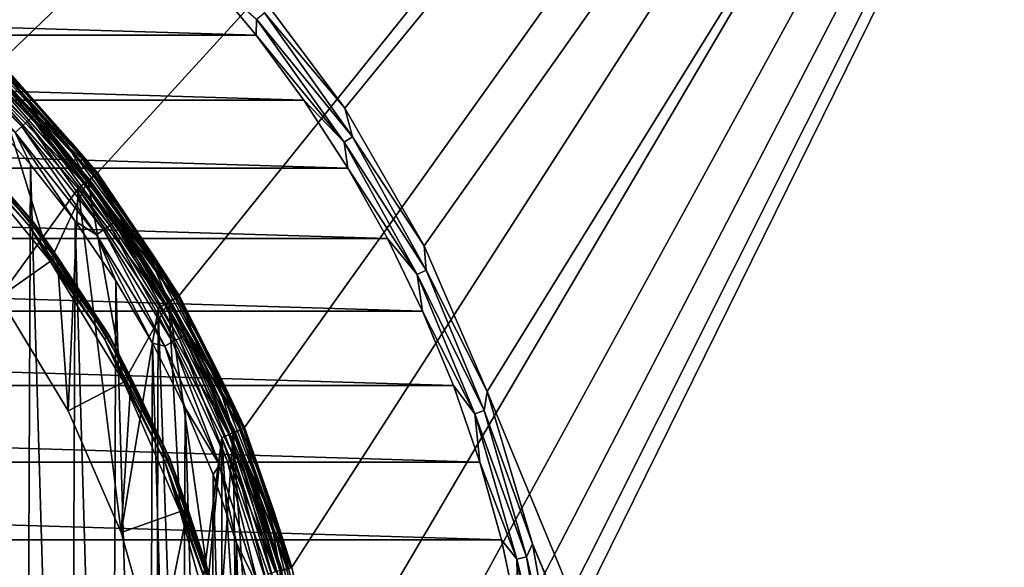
# Model space of a CAD drawing. Header units: metres. Extents: x -50 to 50, y -80 to 50.
# Tile 39 of 41: x 17 to 37, y 6 to 17. Entities that reach past the tile are written whole.
import ezdxf

# ---------------------------------------------------------------- set-up
doc = ezdxf.new("R2010")
doc.units = ezdxf.units.M
doc.layers.add('solid_FIT_12_SW0001', color=7, linetype='CONTINUOUS')

msp = doc.modelspace()

# ---------------------------------------------------------------- linework, layer by layer
at = {"layer": 'solid_FIT_12_SW0001'}
for points in [[(14.001358, 18.247242, 108.5), (16.263428, 16.263428, 108.5), (49.207382, 47.907547, 108.5)], [(16.263428, 16.263428, 108.5), (18.247242, 14.001358, 108.5), (49.207382, 47.907547, 108.5)], [(18.247242, 14.001358, 108.5), (19.918446, 11.500178, 108.5), (49.207382, 47.907547, 108.5)], [(19.918446, 11.500178, 108.5), (21.249317, 8.801449, 108.5), (49.207382, 47.907547, 108.5)], [(21.249317, -8.801449, 108.5), (49.207382, -47.907547, 108.5), (49.207382, 47.907547, 108.5)], [(22.216209, -5.953105, 108.5), (21.249317, -8.801449, 108.5), (49.207382, 47.907547, 108.5)], [(21.249317, 8.801449, 108.5), (22.216209, 5.953105, 108.5), (49.207382, 47.907547, 108.5)], [(23.297253, 15.322202, 102.5), (21.360435, 17.923859, 102.5), (50, 48.000282, 102.5)], [(22.803211, -3.001976, 108.5), (22.216209, -5.953105, 108.5), (49.207382, 47.907547, 108.5)], [(22.216209, 5.953105, 108.5), (22.803211, 3.001976, 108.5), (49.207382, 47.907547, 108.5)], [(23, 0, 108.5), (22.803211, -3.001976, 108.5), (49.207382, 47.907547, 108.5)], [(22.803211, 3.001976, 108.5), (23, 0, 108.5), (49.207382, 47.907547, 108.5)], [(24.918159, 12.5148, 102.5), (23.297253, 15.322202, 102.5), (50, 48.000282, 102.5)], [(26.202694, 9.536955, 102.5), (24.918159, 12.5148, 102.5), (50, 48.000282, 102.5)], [(26.202694, 9.536955, 102.5), (50, 48.000282, 102.5), (50, -47.999832, 102.5)], [(-21.486507, 16.81555, 102.300003), (-20.430897, 18.083454, 102.300003), (21.486244, 16.815887, 102.300003)], [(-20.430897, 18.083454, 102.300003), (20.430635, 18.08375, 102.300003), (21.486244, 16.815887, 102.300003)], [(21.49799, 17.144075, 102.322868), (21.486244, 16.815887, 102.300003), (20.430635, 18.08375, 102.300003)], [(21.656946, 17.270838, 102.390617), (21.360435, 17.923859, 102.5), (23.297253, 15.322202, 102.5)], [(14.964561, 17.045755, 197.789001), (16.899359, 15.131993, 197.750488), (15.011263, 17.102728, 197.608566)], [(15.011263, 17.102728, 197.608566), (16.952097, 15.182572, 197.569794), (15.028985, 17.119925, 197.424393)], [(16.899359, 15.131993, 197.750488), (16.952097, 15.182572, 197.569794), (15.011263, 17.102728, 197.608566)], [(16.952097, 15.182572, 197.569794), (16.117374, 16.099701, 197.404556), (15.028985, 17.119925, 197.424393)], [(23.282343, 14.629265, 102.322868), (21.486244, 16.815887, 102.300003), (21.49799, 17.144075, 102.322868)], [(21.49799, 17.144075, 102.322868), (21.656946, 17.270838, 102.390617), (23.454493, 14.737434, 102.390617)], [(23.282343, 14.629265, 102.322868), (21.49799, 17.144075, 102.322868), (23.454493, 14.737434, 102.390617)], [(23.454493, 14.737434, 102.390617), (21.656946, 17.270838, 102.390617), (23.297253, 15.322202, 102.5)], [(14.78844, 16.839296, 198.064224), (16.700472, 14.948705, 198.026581), (14.888577, 16.955923, 197.944397)], [(14.888577, 16.955923, 197.944397), (16.813553, 15.052242, 197.90625), (14.964561, 17.045755, 197.789001)], [(16.700472, 14.948705, 198.026581), (16.813553, 15.052242, 197.90625), (14.888577, 16.955923, 197.944397)], [(16.813553, 15.052242, 197.90625), (16.899359, 15.131993, 197.750488), (14.964561, 17.045755, 197.789001)], [(-22.463045, 15.486835, 102.300003), (-21.486507, 16.81555, 102.300003), (22.462786, 15.487211, 102.300003)], [(-21.486507, 16.81555, 102.300003), (21.486244, 16.815887, 102.300003), (22.462786, 15.487211, 102.300003)], [(16.567755, 14.828374, 198.103363), (16.700472, 14.948705, 198.026581), (14.78844, 16.839296, 198.064224)], [(15.723942, 16.744297, 169.471008), (15.66443, 16.680923, 169.621521), (17.631586, 14.586116, 169.621521)], [(17.69857, 14.641531, 169.471008), (15.723942, 16.744297, 169.471008), (17.631586, 14.586116, 169.621521)], [(16.263456, 16.263456, 169.300003), (15.723942, 16.744297, 169.471008), (17.69857, 14.641531, 169.471008)], [(23.282343, 14.629265, 102.322868), (22.462786, 15.487211, 102.300003), (21.486244, 16.815887, 102.300003)], [(16.086679, 16.086679, 169.733017), (17.631586, 14.586116, 169.621521), (15.66443, 16.680923, 169.621521)], [(15.460173, 14.439109, 169.800003), (17.282619, 12.199029, 169.800003), (16.086634, 16.086634, 169.800003)], [(16.118292, 16.113115, 172.396606), (18.083971, 13.870899, 172.396606), (16.019217, 16.014072, 172.324738)], [(16.086679, 16.086679, 169.733017), (16.086634, 16.086634, 169.800003), (18.049007, 13.848977, 169.800003)], [(17.282619, 12.199029, 169.800003), (18.049007, 13.848977, 169.800003), (16.086634, 16.086634, 169.800003)], [(16.086679, 16.086679, 169.733017), (18.049007, 13.848977, 169.800003), (18.048788, 13.849322, 169.733017)], [(16.086679, 16.086679, 169.733017), (18.048788, 13.849322, 169.733017), (17.631586, 14.586116, 169.621521)], [(16.117374, 16.099701, 197.404556), (17.136642, 15.010448, 197.384689), (16.262955, 16.257732, 172.804367)], [(16.952097, 15.182572, 197.569794), (17.136642, 15.010448, 197.384689), (16.117374, 16.099701, 197.404556)], [(16.19665, 16.191448, 172.508484), (18.171885, 13.938331, 172.508484), (16.118292, 16.113115, 172.396606)], [(18.171885, 13.938331, 172.508484), (18.083971, 13.870899, 172.396606), (16.118292, 16.113115, 172.396606)], [(16.246517, 16.241299, 172.649261), (18.227833, 13.981246, 172.649261), (16.19665, 16.191448, 172.508484)], [(18.227833, 13.981246, 172.649261), (18.171885, 13.938331, 172.508484), (16.19665, 16.191448, 172.508484)], [(16.246517, 16.241299, 172.649261), (16.262955, 16.257732, 172.804367), (18.246275, 13.995391, 172.804367)], [(16.246517, 16.241299, 172.649261), (18.246275, 13.995391, 172.804367), (18.227833, 13.981246, 172.649261)], [(17.136642, 15.010448, 197.384689), (18.246275, 13.995391, 172.804367), (16.262955, 16.257732, 172.804367)], [(16.263428, 16.263428, 108.5), (16.263456, 16.263456, 169.300003), (18.247128, 14.001513, 169.300003)], [(16.263428, 16.263428, 108.5), (18.247128, 14.001513, 169.300003), (18.247242, 14.001358, 108.5)], [(18.247128, 14.001513, 169.300003), (16.263456, 16.263456, 169.300003), (17.69857, 14.641531, 169.471008)], [(16.019217, 16.014072, 172.324738), (17.972813, 13.785638, 172.324738), (15.913335, 15.900217, 172.300003)], [(15.913335, 15.900217, 172.300003), (17.853626, 13.685786, 172.300003), (16.24111, 11.46436, 172.300003)], [(17.972813, 13.785638, 172.324738), (17.853626, 13.685786, 172.300003), (15.913335, 15.900217, 172.300003)], [(18.083971, 13.870899, 172.396606), (17.972813, 13.785638, 172.324738), (16.019217, 16.014072, 172.324738)], [(-23.357664, 14.101525, 102.300003), (-22.463045, 15.486835, 102.300003), (23.357418, 14.101932, 102.300003)], [(-22.463045, 15.486835, 102.300003), (22.462786, 15.487211, 102.300003), (23.357418, 14.101932, 102.300003)], [(23.282343, 14.629265, 102.322868), (23.357418, 14.101932, 102.300003), (22.462786, 15.487211, 102.300003)], [(23.454493, 14.737434, 102.390617), (23.297253, 15.322202, 102.5), (24.918159, 12.5148, 102.5)], [(15.092999, 15.092999, 169.938705), (16.933907, 12.993844, 169.938705), (15.063594, 15.063594, 169.866348)], [(15.098968, 15.098968, 170.021729), (16.940603, 12.998982, 170.021729), (15.092999, 15.092999, 169.938705)], [(16.940603, 12.998982, 170.021729), (16.933907, 12.993844, 169.938705), (15.092999, 15.092999, 169.938705)], [(15.098968, 15.098968, 170.021729), (15.586565, 14.556835, 170.100891), (16.940603, 12.998982, 170.021729)], [(15.760625, -15.408792, 198.14473), (16.758141, -14.319939, 198.124466), (15.891305, 15.274255, 198.142151)], [(16.758141, -14.319939, 198.124466), (16.879469, 14.177038, 198.121902), (15.891305, 15.274255, 198.142151)], [(16.567755, 14.828374, 198.103363), (15.891305, 15.274255, 198.142151), (16.879469, 14.177038, 198.121902)], [(16.813553, 15.052242, 197.90625), (18.496609, 12.93178, 197.86911), (16.899359, 15.131993, 197.750488)], [(16.899359, 15.131993, 197.750488), (18.591002, 13.0003, 197.712967), (16.952097, 15.182572, 197.569794)], [(18.496609, 12.93178, 197.86911), (18.591002, 13.0003, 197.712967), (16.899359, 15.131993, 197.750488)], [(16.952097, 15.182572, 197.569794), (18.649017, 13.043757, 197.532043), (17.136642, 15.010448, 197.384689)], [(18.591002, 13.0003, 197.712967), (18.649017, 13.043757, 197.532043), (16.952097, 15.182572, 197.569794)], [(15.063594, 15.063594, 169.866348), (16.900917, 12.96853, 169.866348), (15.015874, 15.015874, 169.817276)], [(15.015874, 15.015874, 169.817276), (16.847376, 12.927446, 169.817276), (15.460173, 14.439109, 169.800003)], [(16.900917, 12.96853, 169.866348), (16.847376, 12.927446, 169.817276), (15.015874, 15.015874, 169.817276)], [(16.933907, 12.993844, 169.938705), (16.900917, 12.96853, 169.866348), (15.063594, 15.063594, 169.866348)], [(16.567755, 14.828374, 198.103363), (18.226212, 12.739435, 198.067291), (16.700472, 14.948705, 198.026581)], [(16.700472, 14.948705, 198.026581), (18.372211, 12.842822, 197.989944), (16.813553, 15.052242, 197.90625)], [(18.226212, 12.739435, 198.067291), (18.372211, 12.842822, 197.989944), (16.700472, 14.948705, 198.026581)], [(18.372211, 12.842822, 197.989944), (18.496609, 12.93178, 197.86911), (16.813553, 15.052242, 197.90625)], [(17.136642, 15.010448, 197.384689), (18.082405, 13.856853, 197.365219), (18.246275, 13.995391, 172.804367)], [(18.649017, 13.043757, 197.532043), (18.082405, 13.856853, 197.365219), (17.136642, 15.010448, 197.384689)], [(16.567755, 14.828374, 198.103363), (16.879469, 14.177038, 198.121902), (17.792015, 13.01604, 198.102127)], [(16.567755, 14.828374, 198.103363), (17.792015, 13.01604, 198.102127), (18.226212, 12.739435, 198.067291)], [(23.282343, 14.629265, 102.322868), (23.454493, 14.737434, 102.390617), (24.957085, 12.018699, 102.390617)], [(24.957085, 12.018699, 102.390617), (23.454493, 14.737434, 102.390617), (24.918159, 12.5148, 102.5)], [(16.24111, 11.46436, 172.300003), (17.423546, 12.298882, 170.100891), (15.586565, 14.556835, 170.100891)], [(16.940603, 12.998982, 170.021729), (15.586565, 14.556835, 170.100891), (17.423546, 12.298882, 170.100891)], [(17.69857, 14.641531, 169.471008), (17.631586, 14.586116, 169.621521), (19.320681, 12.261276, 169.621521)], [(18.048788, 13.849322, 169.733017), (19.320681, 12.261276, 169.621521), (17.631586, 14.586116, 169.621521)], [(19.394083, 12.307859, 169.471008), (17.69857, 14.641531, 169.471008), (19.320681, 12.261276, 169.621521)], [(18.247128, 14.001513, 169.300003), (17.69857, 14.641531, 169.471008), (19.394083, 12.307859, 169.471008)], [(24.773905, 11.930484, 102.322868), (23.357418, 14.101932, 102.300003), (23.282343, 14.629265, 102.322868)], [(24.773905, 11.930484, 102.322868), (23.282343, 14.629265, 102.322868), (24.957085, 12.018699, 102.390617)], [(16.847376, 12.927446, 169.817276), (17.282619, 12.199029, 169.800003), (15.460173, 14.439109, 169.800003)], [(-24.167011, 12.664432, 102.300003), (-23.357664, 14.101525, 102.300003), (24.166792, 12.664849, 102.300003)], [(-23.357664, 14.101525, 102.300003), (23.357418, 14.101932, 102.300003), (24.166792, 12.664849, 102.300003)], [(16.758141, -14.319939, 198.124466), (17.680399, -13.166913, 198.104599), (16.879469, 14.177038, 198.121902)], [(17.680399, -13.166913, 198.104599), (17.792015, 13.01604, 198.102127), (16.879469, 14.177038, 198.121902)], [(24.773905, 11.930484, 102.322868), (24.166792, 12.664849, 102.300003), (23.357418, 14.101932, 102.300003)], [(18.082405, 13.856853, 197.365219), (18.950609, 12.643879, 197.34642), (18.246275, 13.995391, 172.804367)], [(18.171885, 13.938331, 172.508484), (19.83606, 11.446624, 172.508484), (18.083971, 13.870899, 172.396606)], [(18.227833, 13.981246, 172.649261), (19.897133, 11.481867, 172.649261), (18.171885, 13.938331, 172.508484)], [(19.897133, 11.481867, 172.649261), (19.83606, 11.446624, 172.508484), (18.171885, 13.938331, 172.508484)], [(18.227833, 13.981246, 172.649261), (18.246275, 13.995391, 172.804367), (19.917263, 11.493484, 172.804367)], [(18.227833, 13.981246, 172.649261), (19.917263, 11.493484, 172.804367), (19.897133, 11.481867, 172.649261)], [(18.950609, 12.643879, 197.34642), (19.917263, 11.493484, 172.804367), (18.246275, 13.995391, 172.804367)], [(19.918585, 11.5, 169.300003), (18.247128, 14.001513, 169.300003), (19.394083, 12.307859, 169.471008)], [(18.247242, 14.001358, 108.5), (18.247128, 14.001513, 169.300003), (19.918585, 11.5, 169.300003)], [(18.247242, 14.001358, 108.5), (19.918585, 11.5, 169.300003), (19.918446, 11.500178, 108.5)], [(17.853626, 13.685786, 172.300003), (17.650906, 9.145997, 172.300003), (16.24111, 11.46436, 172.300003)], [(17.282619, 12.199029, 169.800003), (18.782495, 9.732619, 169.800003), (18.049007, 13.848977, 169.800003)], [(17.853626, 13.685786, 172.300003), (18.731989, 6.657152, 172.300003), (17.650906, 9.145997, 172.300003)], [(17.972813, 13.785638, 172.324738), (19.618757, 11.321227, 172.324738), (17.853626, 13.685786, 172.300003)], [(17.853626, 13.685786, 172.300003), (19.487843, 11.23723, 172.300003), (18.731989, 6.657152, 172.300003)], [(19.618757, 11.321227, 172.324738), (19.487843, 11.23723, 172.300003), (17.853626, 13.685786, 172.300003)], [(18.083971, 13.870899, 172.396606), (19.740095, 11.391247, 172.396606), (17.972813, 13.785638, 172.324738)], [(19.740095, 11.391247, 172.396606), (19.618757, 11.321227, 172.324738), (17.972813, 13.785638, 172.324738)], [(18.048788, 13.849322, 169.733017), (18.049007, 13.848977, 169.800003), (19.702078, 11.374999, 169.800003)], [(18.048788, 13.849322, 169.733017), (19.702078, 11.374999, 169.800003), (19.702078, 11.375, 169.733017)], [(18.048788, 13.849322, 169.733017), (19.702078, 11.375, 169.733017), (19.320681, 12.261276, 169.621521)], [(18.782495, 9.732619, 169.800003), (19.702078, 11.374999, 169.800003), (18.049007, 13.848977, 169.800003)], [(18.649017, 13.043757, 197.532043), (18.950609, 12.643879, 197.34642), (18.082405, 13.856853, 197.365219)], [(19.83606, 11.446624, 172.508484), (19.740095, 11.391247, 172.396606), (18.083971, 13.870899, 172.396606)], [(16.900917, 12.96853, 169.866348), (18.44906, 10.651569, 169.866348), (16.847376, 12.927446, 169.817276)], [(16.847376, 12.927446, 169.817276), (18.390615, 10.617826, 169.817276), (17.282619, 12.199029, 169.800003)], [(18.44906, 10.651569, 169.866348), (18.390615, 10.617826, 169.817276), (16.847376, 12.927446, 169.817276)], [(16.933907, 12.993844, 169.938705), (18.485073, 10.672361, 169.938705), (16.900917, 12.96853, 169.866348)], [(18.485073, 10.672361, 169.938705), (18.44906, 10.651569, 169.866348), (16.900917, 12.96853, 169.866348)], [(16.940603, 12.998982, 170.021729), (18.492382, 10.676582, 170.021729), (16.933907, 12.993844, 169.938705)], [(18.492382, 10.676582, 170.021729), (18.485073, 10.672361, 169.938705), (16.933907, 12.993844, 169.938705)], [(16.940603, 12.998982, 170.021729), (17.423546, 12.298882, 170.100891), (18.492382, 10.676582, 170.021729)], [(17.680399, -13.166913, 198.104599), (18.523598, -11.954311, 198.085526), (17.792015, 13.01604, 198.102127)], [(18.523598, -11.954311, 198.085526), (18.624832, 11.796285, 198.08316), (17.792015, 13.01604, 198.102127)], [(18.226212, 12.739435, 198.067291), (17.792015, 13.01604, 198.102127), (18.624832, 11.796285, 198.08316)], [(18.372211, 12.842822, 197.989944), (19.779562, 10.551914, 197.956375), (18.496609, 12.93178, 197.86911)], [(18.496609, 12.93178, 197.86911), (19.913486, 10.625009, 197.835098), (18.591002, 13.0003, 197.712967)], [(19.779562, 10.551914, 197.956375), (19.913486, 10.625009, 197.835098), (18.496609, 12.93178, 197.86911)], [(18.591002, 13.0003, 197.712967), (20.01511, 10.681311, 197.678604), (18.649017, 13.043757, 197.532043)], [(19.913486, 10.625009, 197.835098), (20.01511, 10.681311, 197.678604), (18.591002, 13.0003, 197.712967)], [(18.649017, 13.043757, 197.532043), (20.07757, 10.717018, 197.497467), (18.950609, 12.643879, 197.34642)], [(20.01511, 10.681311, 197.678604), (20.07757, 10.717018, 197.497467), (18.649017, 13.043757, 197.532043)], [(18.226212, 12.739435, 198.067291), (19.622381, 10.466964, 198.034256), (18.372211, 12.842822, 197.989944)], [(18.226212, 12.739435, 198.067291), (18.624832, 11.796285, 198.08316), (19.373556, 10.524313, 198.065384)], [(18.226212, 12.739435, 198.067291), (19.373556, 10.524313, 198.065384), (19.622381, 10.466964, 198.034256)], [(19.622381, 10.466964, 198.034256), (19.779562, 10.551914, 197.956375), (18.372211, 12.842822, 197.989944)], [(-24.887453, 11.18245, 102.300003), (-24.167011, 12.664432, 102.300003), (24.887259, 11.182881, 102.300003)], [(-24.167011, 12.664432, 102.300003), (24.166792, 12.664849, 102.300003), (24.887259, 11.182881, 102.300003)], [(18.950609, 12.643879, 197.34642), (19.737532, 11.376739, 197.328583), (19.917263, 11.493484, 172.804367)], [(20.07757, 10.717018, 197.497467), (19.737532, 11.376739, 197.328583), (18.950609, 12.643879, 197.34642)], [(24.773905, 11.930484, 102.322868), (24.887259, 11.182881, 102.300003), (24.166792, 12.664849, 102.300003)], [(24.957085, 12.018699, 102.390617), (24.918159, 12.5148, 102.5), (26.202694, 9.536955, 102.5)], [(16.24111, 11.46436, 172.300003), (17.650906, 9.145997, 172.300003), (17.423546, 12.298882, 170.100891)], [(17.650906, 9.145997, 172.300003), (18.935961, 9.811824, 170.100891), (17.423546, 12.298882, 170.100891)], [(18.492382, 10.676582, 170.021729), (17.423546, 12.298882, 170.100891), (18.935961, 9.811824, 170.100891)], [(19.394083, 12.307859, 169.471008), (19.320681, 12.261276, 169.621521), (20.705076, 9.74307, 169.621521)], [(20.783739, 9.780085, 169.471008), (19.394083, 12.307859, 169.471008), (20.705076, 9.74307, 169.621521)], [(19.918585, 11.5, 169.300003), (19.394083, 12.307859, 169.471008), (20.783739, 9.780085, 169.471008)], [(18.390615, 10.617826, 169.817276), (18.782495, 9.732619, 169.800003), (17.282619, 12.199029, 169.800003)], [(19.702078, 11.375, 169.733017), (20.705076, 9.74307, 169.621521), (19.320681, 12.261276, 169.621521)], [(24.773905, 11.930484, 102.322868), (24.957085, 12.018699, 102.390617), (26.145826, 9.14882, 102.390617)], [(25.953922, 9.081671, 102.322868), (24.887259, 11.182881, 102.300003), (24.773905, 11.930484, 102.322868)], [(25.953922, 9.081671, 102.322868), (24.773905, 11.930484, 102.322868), (26.145826, 9.14882, 102.390617)], [(26.145826, 9.14882, 102.390617), (24.957085, 12.018699, 102.390617), (26.202694, 9.536955, 102.5)], [(18.523598, -11.954311, 198.085526), (19.283274, -10.6885, 198.067566), (18.624832, 11.796285, 198.08316)], [(19.283274, -10.6885, 198.067566), (19.373556, 10.524313, 198.065384), (18.624832, 11.796285, 198.08316)], [(19.737532, 11.376739, 197.328583), (20.439802, 10.060883, 197.312057), (19.917263, 11.493484, 172.804367)], [(19.897133, 11.481867, 172.649261), (21.22584, 8.785946, 172.649261), (19.83606, 11.446624, 172.508484)], [(19.897133, 11.481867, 172.649261), (19.917263, 11.493484, 172.804367), (21.247316, 8.794835, 172.804367)], [(19.897133, 11.481867, 172.649261), (21.247316, 8.794835, 172.804367), (21.22584, 8.785946, 172.649261)], [(20.439802, 10.060883, 197.312057), (21.247316, 8.794835, 172.804367), (19.917263, 11.493484, 172.804367)], [(19.918446, 11.500178, 108.5), (19.918585, 11.5, 169.300003), (21.249229, 8.801719, 169.300003)], [(19.918446, 11.500178, 108.5), (21.249229, 8.801719, 169.300003), (21.249317, 8.801449, 108.5)], [(21.249229, 8.801719, 169.300003), (19.918585, 11.5, 169.300003), (20.783739, 9.780085, 169.471008)], [(18.782495, 9.732619, 169.800003), (19.932884, 7.08411, 169.800003), (19.702078, 11.374999, 169.800003)], [(19.618757, 11.321227, 172.324738), (20.928875, 8.663024, 172.324738), (19.487843, 11.23723, 172.300003)], [(19.740095, 11.391247, 172.396606), (21.058317, 8.716603, 172.396606), (19.618757, 11.321227, 172.324738)], [(21.058317, 8.716603, 172.396606), (20.928875, 8.663024, 172.324738), (19.618757, 11.321227, 172.324738)], [(19.702078, 11.375, 169.733017), (19.702078, 11.374999, 169.800003), (21.01807, 8.706412, 169.800003)], [(19.702078, 11.375, 169.733017), (21.01807, 8.706412, 169.800003), (21.018259, 8.706048, 169.733017)], [(19.702078, 11.375, 169.733017), (21.018259, 8.706048, 169.733017), (20.705076, 9.74307, 169.621521)], [(20.711926, 4.303764, 169.800003), (21.01807, 8.706412, 169.800003), (19.702078, 11.374999, 169.800003)], [(19.932884, 7.08411, 169.800003), (20.711926, 4.303764, 169.800003), (19.702078, 11.374999, 169.800003)], [(20.07757, 10.717018, 197.497467), (20.439802, 10.060883, 197.312057), (19.737532, 11.376739, 197.328583)], [(19.83606, 11.446624, 172.508484), (21.160688, 8.758978, 172.508484), (19.740095, 11.391247, 172.396606)], [(21.160688, 8.758978, 172.508484), (21.058317, 8.716603, 172.396606), (19.740095, 11.391247, 172.396606)], [(21.22584, 8.785946, 172.649261), (21.160688, 8.758978, 172.508484), (19.83606, 11.446624, 172.508484)], [(-25.517324, 9.659147, 102.300003), (-24.887453, 11.18245, 102.300003), (25.517155, 9.659599, 102.300003)], [(-24.887453, 11.18245, 102.300003), (24.887259, 11.182881, 102.300003), (25.517155, 9.659599, 102.300003)], [(19.487843, 11.23723, 172.300003), (19.463896, 4.044846, 172.300003), (18.731989, 6.657152, 172.300003)], [(19.487843, 11.23723, 172.300003), (19.833427, 1.356368, 172.300003), (19.463896, 4.044846, 172.300003)], [(19.487843, 11.23723, 172.300003), (20.788664, 8.595551, 172.300003), (19.833427, 1.356368, 172.300003)], [(20.928875, 8.663024, 172.324738), (20.788664, 8.595551, 172.300003), (19.487843, 11.23723, 172.300003)], [(25.953922, 9.081671, 102.322868), (25.517155, 9.659599, 102.300003), (24.887259, 11.182881, 102.300003)], [(18.485073, 10.672361, 169.938705), (19.719954, 8.168272, 169.938705), (18.44906, 10.651569, 169.866348)], [(18.492382, 10.676582, 170.021729), (19.727751, 8.171502, 170.021729), (18.485073, 10.672361, 169.938705)], [(19.727751, 8.171502, 170.021729), (19.719954, 8.168272, 169.938705), (18.485073, 10.672361, 169.938705)], [(18.492382, 10.676582, 170.021729), (18.935961, 9.811824, 170.100891), (19.727751, 8.171502, 170.021729)], [(19.913486, 10.625009, 197.835098), (21.043732, 8.165099, 197.806168), (20.01511, 10.681311, 197.678604)], [(20.01511, 10.681311, 197.678604), (21.151123, 8.208368, 197.649384), (20.07757, 10.717018, 197.497467)], [(21.043732, 8.165099, 197.806168), (21.151123, 8.208368, 197.649384), (20.01511, 10.681311, 197.678604)], [(20.07757, 10.717018, 197.497467), (21.217127, 8.235811, 197.468048), (20.439802, 10.060883, 197.312057)], [(21.151123, 8.208368, 197.649384), (21.217127, 8.235811, 197.468048), (20.07757, 10.717018, 197.497467)], [(18.44906, 10.651569, 169.866348), (19.681534, 8.152358, 169.866348), (18.390615, 10.617826, 169.817276)], [(18.390615, 10.617826, 169.817276), (19.619184, 8.126533, 169.817276), (18.782495, 9.732619, 169.800003)], [(19.681534, 8.152358, 169.866348), (19.619184, 8.126533, 169.817276), (18.390615, 10.617826, 169.817276)], [(19.719954, 8.168272, 169.938705), (19.681534, 8.152358, 169.866348), (18.44906, 10.651569, 169.866348)], [(19.283274, -10.6885, 198.067566), (19.956175, -9.375262, 198.051056), (19.373556, 10.524313, 198.065384)], [(19.956175, -9.375262, 198.051056), (20.035284, 9.205384, 198.049072), (19.373556, 10.524313, 198.065384)], [(19.622381, 10.466964, 198.034256), (19.373556, 10.524313, 198.065384), (20.035284, 9.205384, 198.049072)], [(19.622381, 10.466964, 198.034256), (20.736103, 8.043636, 198.006149), (19.779562, 10.551914, 197.956375)], [(19.622381, 10.466964, 198.034256), (20.035284, 9.205384, 198.049072), (20.736103, 8.043636, 198.006149)], [(19.779562, 10.551914, 197.956375), (20.902206, 8.108924, 197.927826), (19.913486, 10.625009, 197.835098)], [(20.736103, 8.043636, 198.006149), (20.902206, 8.108924, 197.927826), (19.779562, 10.551914, 197.956375)], [(20.902206, 8.108924, 197.927826), (21.043732, 8.165099, 197.806168), (19.913486, 10.625009, 197.835098)], [(20.439802, 10.060883, 197.312057), (21.054422, 8.701961, 197.29715), (21.247316, 8.794835, 172.804367)], [(21.217127, 8.235811, 197.468048), (21.054422, 8.701961, 197.29715), (20.439802, 10.060883, 197.312057)], [(-26.054609, 8.098694, 102.300003), (-25.517324, 9.659147, 102.300003), (26.054459, 8.09918, 102.300003)], [(-25.517324, 9.659147, 102.300003), (25.517155, 9.659599, 102.300003), (26.054459, 8.09918, 102.300003)], [(17.650906, 9.145997, 172.300003), (18.731989, 6.657152, 172.300003), (18.935961, 9.811824, 170.100891)], [(18.731989, 6.657152, 172.300003), (20.095633, 7.14199, 170.100891), (18.935961, 9.811824, 170.100891)], [(19.619184, 8.126533, 169.817276), (19.932884, 7.08411, 169.800003), (18.782495, 9.732619, 169.800003)], [(19.727751, 8.171502, 170.021729), (18.935961, 9.811824, 170.100891), (20.095633, 7.14199, 170.100891)], [(20.783739, 9.780085, 169.471008), (20.705076, 9.74307, 169.621521), (21.762941, 7.071208, 169.621521)], [(21.018259, 8.706048, 169.733017), (21.762941, 7.071208, 169.621521), (20.705076, 9.74307, 169.621521)], [(21.845621, 7.098073, 169.471008), (20.783739, 9.780085, 169.471008), (21.762941, 7.071208, 169.621521)], [(21.249229, 8.801719, 169.300003), (20.783739, 9.780085, 169.471008), (21.845621, 7.098073, 169.471008)], [(25.953922, 9.081671, 102.322868), (26.054459, 8.09918, 102.300003), (25.517155, 9.659599, 102.300003)], [(26.145826, 9.14882, 102.390617), (26.202694, 9.536955, 102.5), (27.132597, 6.430617, 102.5)], [(27.132597, 6.430617, 102.5), (26.202694, 9.536955, 102.5), (50, -47.999832, 102.5)], [(19.956175, -9.375262, 198.051056), (20.539677, -8.019814, 198.036285), (20.035284, 9.205384, 198.049072)], [(20.539677, -8.019814, 198.036285), (20.607338, 7.844704, 198.034546), (20.035284, 9.205384, 198.049072)], [(20.736103, 8.043636, 198.006149), (20.035284, 9.205384, 198.049072), (20.607338, 7.844704, 198.034546)], [(25.953922, 9.081671, 102.322868), (26.145826, 9.14882, 102.390617), (27.00577, 6.163891, 102.390617)], [(26.807554, 6.118649, 102.322868), (26.054459, 8.09918, 102.300003), (25.953922, 9.081671, 102.322868)], [(26.807554, 6.118649, 102.322868), (25.953922, 9.081671, 102.322868), (27.00577, 6.163891, 102.390617)], [(27.00577, 6.163891, 102.390617), (26.145826, 9.14882, 102.390617), (27.132597, 6.430617, 102.5)], [(20.711926, 4.303764, 169.800003), (21.10498, 1.443897, 169.800003), (21.01807, 8.706412, 169.800003)], [(20.928875, 8.663024, 172.324738), (21.880741, 5.85653, 172.324738), (20.788664, 8.595551, 172.300003)], [(21.058317, 8.716603, 172.396606), (22.016069, 5.892752, 172.396606), (20.928875, 8.663024, 172.324738)], [(22.016069, 5.892752, 172.396606), (21.880741, 5.85653, 172.324738), (20.928875, 8.663024, 172.324738)], [(21.974751, -5.888117, 169.800003), (21.974751, 5.888117, 169.800003), (21.01807, 8.706412, 169.800003)], [(21.018259, 8.706048, 169.733017), (21.01807, 8.706412, 169.800003), (21.974751, 5.888117, 169.800003)], [(21.10498, 1.443897, 169.800003), (21.974751, -5.888117, 169.800003), (21.01807, 8.706412, 169.800003)], [(21.018259, 8.706048, 169.733017), (21.974751, 5.888117, 169.800003), (21.974813, 5.888133, 169.733017)], [(21.018259, 8.706048, 169.733017), (21.974813, 5.888133, 169.733017), (21.762941, 7.071208, 169.621521)], [(21.054422, 8.701961, 197.29715), (21.57877, 7.305803, 197.284073), (21.247316, 8.794835, 172.804367)], [(21.217127, 8.235811, 197.468048), (21.57877, 7.305803, 197.284073), (21.054422, 8.701961, 197.29715)], [(21.160688, 8.758978, 172.508484), (22.123098, 5.921399, 172.508484), (21.058317, 8.716603, 172.396606)], [(22.123098, 5.921399, 172.508484), (22.016069, 5.892752, 172.396606), (21.058317, 8.716603, 172.396606)], [(21.22584, 8.785946, 172.649261), (22.191214, 5.93963, 172.649261), (21.160688, 8.758978, 172.508484)], [(22.191214, 5.93963, 172.649261), (22.123098, 5.921399, 172.508484), (21.160688, 8.758978, 172.508484)], [(21.22584, 8.785946, 172.649261), (21.247316, 8.794835, 172.804367), (22.213665, 5.94564, 172.804367)], [(21.22584, 8.785946, 172.649261), (22.213665, 5.94564, 172.804367), (22.191214, 5.93963, 172.649261)], [(21.57877, 7.305803, 197.284073), (22.213665, 5.94564, 172.804367), (21.247316, 8.794835, 172.804367)], [(22.216293, 5.952838, 169.300003), (21.249229, 8.801719, 169.300003), (21.845621, 7.098073, 169.471008)], [(21.249317, 8.801449, 108.5), (21.249229, 8.801719, 169.300003), (22.216293, 5.952838, 169.300003)], [(21.249317, 8.801449, 108.5), (22.216293, 5.952838, 169.300003), (22.216209, 5.953105, 108.5)], [(20.788664, 8.595551, 172.300003), (19.833427, -1.356368, 172.300003), (19.833427, 1.356368, 172.300003)], [(20.788664, 8.595551, 172.300003), (20.774242, -8.630323, 172.300003), (19.833427, -1.356368, 172.300003)], [(20.788664, 8.595551, 172.300003), (21.723412, -5.843458, 172.300003), (20.774242, -8.630323, 172.300003)], [(20.788664, 8.595551, 172.300003), (21.733019, 5.807577, 172.300003), (21.723412, -5.843458, 172.300003)], [(21.880741, 5.85653, 172.324738), (21.733019, 5.807577, 172.300003), (20.788664, 8.595551, 172.300003)], [(-26.496367, 6.509337, 102.300003), (-26.054609, 8.098694, 102.300003), (26.496246, 6.509824, 102.300003)], [(-26.054609, 8.098694, 102.300003), (26.054459, 8.09918, 102.300003), (26.496246, 6.509824, 102.300003)], [(19.681534, 8.152358, 169.866348), (20.577253, 5.513658, 169.866348), (19.619184, 8.126533, 169.817276)], [(19.619184, 8.126533, 169.817276), (20.512066, 5.496192, 169.817276), (19.932884, 7.08411, 169.800003)], [(20.577253, 5.513658, 169.866348), (20.512066, 5.496192, 169.817276), (19.619184, 8.126533, 169.817276)], [(19.719954, 8.168272, 169.938705), (20.617418, 5.524421, 169.938705), (19.681534, 8.152358, 169.866348)], [(20.617418, 5.524421, 169.938705), (20.577253, 5.513658, 169.866348), (19.681534, 8.152358, 169.866348)], [(19.727751, 8.171502, 170.021729), (20.625572, 5.526606, 170.021729), (19.719954, 8.168272, 169.938705)], [(20.625572, 5.526606, 170.021729), (20.617418, 5.524421, 169.938705), (19.719954, 8.168272, 169.938705)], [(19.727751, 8.171502, 170.021729), (20.095633, 7.14199, 170.100891), (20.625572, 5.526606, 170.021729)], [(20.736103, 8.043636, 198.006149), (20.607338, 7.844704, 198.034546), (21.086773, 6.449095, 198.022049)], [(20.736103, 8.043636, 198.006149), (21.551285, 5.50434, 197.984604), (20.902206, 8.108924, 197.927826)], [(20.736103, 8.043636, 198.006149), (21.086773, 6.449095, 198.022049), (21.551285, 5.50434, 197.984604)], [(20.902206, 8.108924, 197.927826), (21.723919, 5.549019, 197.90593), (21.043732, 8.165099, 197.806168)], [(21.551285, 5.50434, 197.984604), (21.723919, 5.549019, 197.90593), (20.902206, 8.108924, 197.927826)], [(21.043732, 8.165099, 197.806168), (21.871008, 5.587462, 197.783966), (21.151123, 8.208368, 197.649384)], [(21.723919, 5.549019, 197.90593), (21.871008, 5.587462, 197.783966), (21.043732, 8.165099, 197.806168)], [(21.151123, 8.208368, 197.649384), (21.982622, 5.617074, 197.626953), (21.217127, 8.235811, 197.468048)], [(21.871008, 5.587462, 197.783966), (21.982622, 5.617074, 197.626953), (21.151123, 8.208368, 197.649384)], [(21.217127, 8.235811, 197.468048), (22.05122, 5.635854, 197.445496), (21.57877, 7.305803, 197.284073)], [(21.982622, 5.617074, 197.626953), (22.05122, 5.635854, 197.445496), (21.217127, 8.235811, 197.468048)], [(26.807554, 6.118649, 102.322868), (26.496246, 6.509824, 102.300003), (26.054459, 8.09918, 102.300003)], [(20.539677, -8.019814, 198.036285), (21.031109, -6.628039, 198.023514), (20.607338, 7.844704, 198.034546)], [(21.031109, -6.628039, 198.023514), (21.086773, 6.449095, 198.022049), (20.607338, 7.844704, 198.034546)], [(21.57877, 7.305803, 197.284073), (22.010609, 5.878398, 197.273041), (22.213665, 5.94564, 172.804367)], [(22.05122, 5.635854, 197.445496), (22.010609, 5.878398, 197.273041), (21.57877, 7.305803, 197.284073)], [(18.731989, 6.657152, 172.300003), (19.463896, 4.044846, 172.300003), (20.095633, 7.14199, 170.100891)], [(19.463896, 4.044846, 172.300003), (20.880962, 4.339114, 170.100891), (20.095633, 7.14199, 170.100891)], [(20.512066, 5.496192, 169.817276), (20.711926, 4.303764, 169.800003), (19.932884, 7.08411, 169.800003)], [(20.625572, 5.526606, 170.021729), (20.095633, 7.14199, 170.100891), (20.880962, 4.339114, 170.100891)], [(21.845621, 7.098073, 169.471008), (21.762941, 7.071208, 169.621521), (22.477591, 4.28783, 169.621521)], [(21.974813, 5.888133, 169.733017), (22.477591, 4.28783, 169.621521), (21.762941, 7.071208, 169.621521)], [(22.562986, 4.30412, 169.471008), (21.845621, 7.098073, 169.471008), (22.477591, 4.28783, 169.621521)], [(22.216293, 5.952838, 169.300003), (21.845621, 7.098073, 169.471008), (22.562986, 4.30412, 169.471008)], [(-26.841366, 4.896449, 102.300003), (-26.496367, 6.509337, 102.300003), (26.841286, 4.896891, 102.300003)], [(-26.496367, 6.509337, 102.300003), (26.496246, 6.509824, 102.300003), (26.841286, 4.896891, 102.300003)], [(21.031109, -6.628039, 198.023514), (21.427942, -5.207338, 198.01297), (21.086773, 6.449095, 198.022049)], [(21.427942, -5.207338, 198.01297), (21.471476, 5.025223, 198.01181), (21.086773, 6.449095, 198.022049)], [(21.551285, 5.50434, 197.984604), (21.086773, 6.449095, 198.022049), (21.471476, 5.025223, 198.01181)], [(26.807554, 6.118649, 102.322868), (26.841286, 4.896891, 102.300003), (26.496246, 6.509824, 102.300003)], [(27.00577, 6.163891, 102.390617), (27.132597, 6.430617, 102.5), (27.695787, 3.236854, 102.5)], [(36.431774, -16.172977, 102.5), (27.132597, 6.430617, 102.5), (50, -47.999832, 102.5)], [(36.431774, -16.172977, 102.5), (27.695787, 3.236854, 102.5), (27.132597, 6.430617, 102.5)], [(26.807554, 6.118649, 102.322868), (27.00577, 6.163891, 102.390617), (27.5261, 3.101447, 102.390617)], [(27.324066, 3.078683, 102.322868), (26.841286, 4.896891, 102.300003), (26.807554, 6.118649, 102.322868)], [(27.324066, 3.078683, 102.322868), (26.807554, 6.118649, 102.322868), (27.5261, 3.101447, 102.390617)], [(27.5261, 3.101447, 102.390617), (27.00577, 6.163891, 102.390617), (27.695787, 3.236854, 102.5)], [(22.216209, 5.953105, 108.5), (22.216293, 5.952838, 169.300003), (22.803232, 3.002102, 169.300003)], [(22.216209, 5.953105, 108.5), (22.803232, 3.002102, 169.300003), (22.803211, 3.001976, 108.5)], [(22.803232, 3.002102, 169.300003), (22.216293, 5.952838, 169.300003), (22.562986, 4.30412, 169.471008)]]:
    msp.add_3dface(points, dxfattribs=at)

doc.saveas('drawing.dxf')
